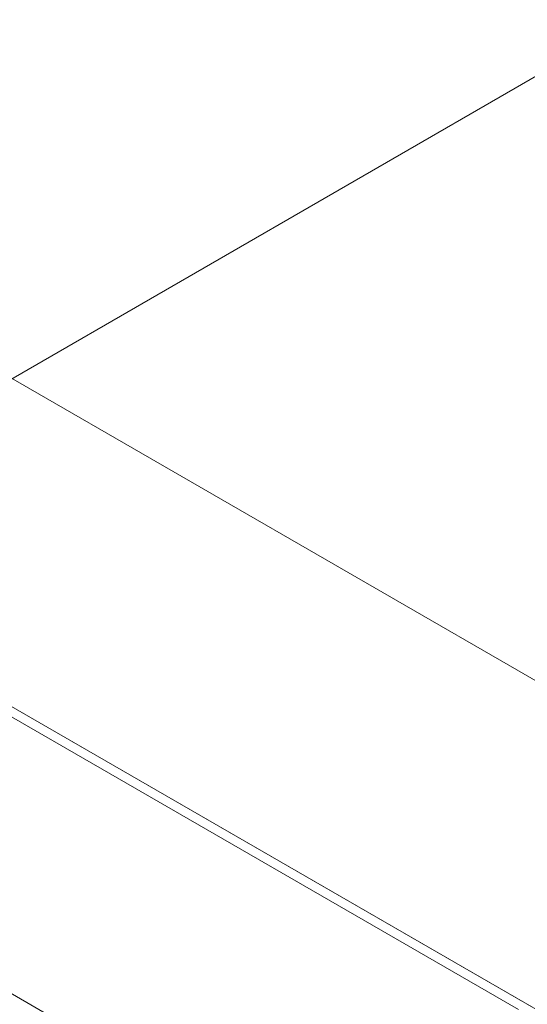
# Model space of a CAD drawing. Header units: millimetres. Extents: x -16331 to -10174, y -4135 to -3584.
# Tile 12 of 256: x -10368.798 to -10367.808, y -4041.082 to -4039.162. Entities that reach past the tile are written whole.
import ezdxf

# ---------------------------------------------------------------- set-up
doc = ezdxf.new("R2010")
doc.units = ezdxf.units.MM
for name, color, linetype, lineweight in [('I-WALL', 7, 'Continuous', 5), ('IFC-IfcBuildingElementProxy-Contorno', 250, 'Continuous', 5), ('IFC-IfcSpace-Contorno', 250, 'Continuous', 5), ('IFC-IfcWall-Contorno', 250, 'Continuous', 5), ('IFC-IfcWallStandardCase-Contorno', 250, 'Continuous', 5), ('IFC-Sapata-Contorno', 253, 'Continuous', 5)]:
    doc.layers.add(name, color=color, linetype=linetype, lineweight=lineweight)

msp = doc.modelspace()

# ---------------------------------------------------------------- linework, layer by layer
at = {"layer": 'I-WALL', "lineweight": 5}
for p, q in [((-10367.254, -4040.7623), (-10370.0253, -4039.1623)), ((-10370.5795, -4039.4823), (-10367.254, -4041.4023))]:
    msp.add_line(p, q, dxfattribs=at)
at = {"layer": 'IFC-IfcBuildingElementProxy-Contorno', "lineweight": 5}
msp.add_line((-10369.5057, -4039.4623), (-10367.254, -4040.7623), dxfattribs=at)
at = {"layer": 'IFC-IfcSpace-Contorno', "lineweight": 5}
msp.add_line((-10369.5057, -4039.4623), (-10367.4113, -4040.6715), dxfattribs=at)
at = {"layer": 'IFC-IfcWall-Contorno', "lineweight": 5}
for p, q in [((-10367.254, -4040.7623), (-10370.0253, -4039.1623)), ((-10370.5795, -4039.4823), (-10367.8083, -4041.0823))]:
    msp.add_line(p, q, dxfattribs=at)
at = {"layer": 'IFC-IfcWallStandardCase-Contorno', "lineweight": 5}
for p, q in [((-10367.8083, -4041.0823), (-10368.8475, -4040.4823)), ((-10368.8306, -4040.512), (-10367.8256, -4041.0923)), ((-10367.254, -4041.4023), (-10367.8083, -4041.0823))]:
    msp.add_line(p, q, dxfattribs=at)
at = {"layer": 'IFC-Sapata-Contorno', "lineweight": 5}
for p, q in [((-10367.7736, -4039.2623), (-10368.8475, -4039.8823)), ((-10369.8521, -4040.4623), (-10367.7736, -4041.6623))]:
    msp.add_line(p, q, dxfattribs=at)

doc.saveas('drawing.dxf')
